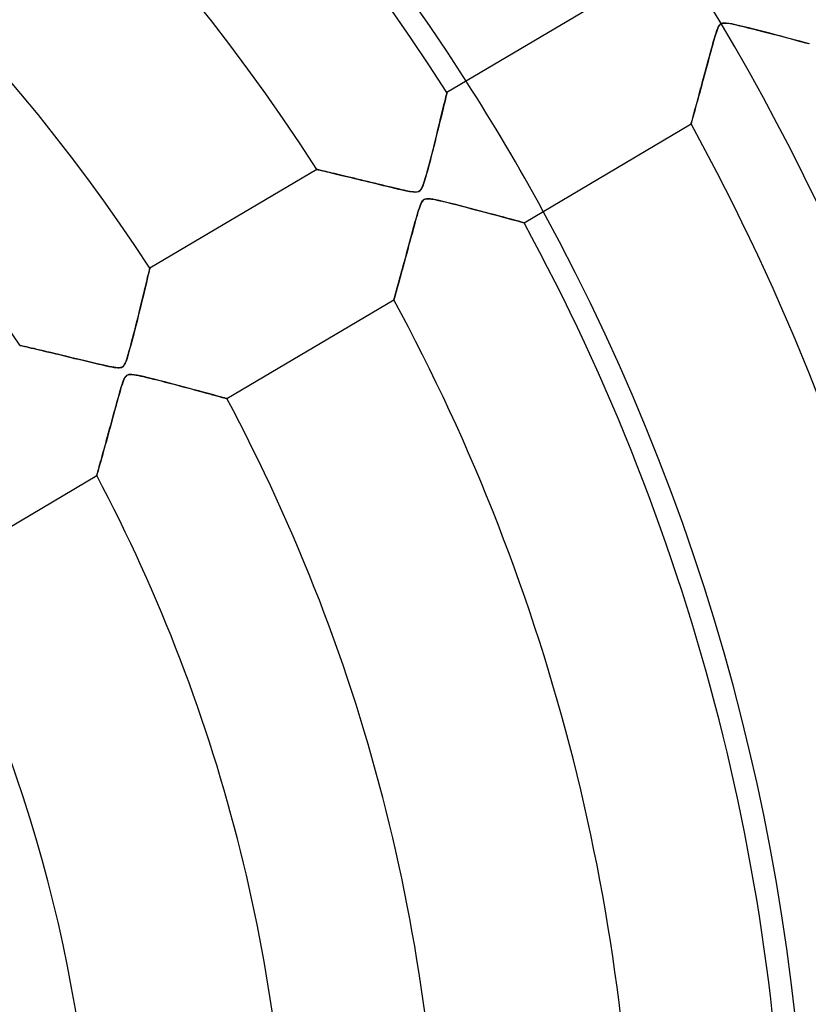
# Model space of a CAD drawing. Header units: millimetres. Extents: x -550 to 550, y -550 to 550.
# Tile 42 of 54: x 91 to 143, y 16 to 81. Entities that reach past the tile are written whole.
import ezdxf

# ---------------------------------------------------------------- set-up
doc = ezdxf.new("R2010")
doc.units = ezdxf.units.MM
doc.layers.add('HIDDEN', color=7, linetype='Continuous')
doc.layers.add('THICK', color=7, linetype='Continuous')

msp = doc.modelspace()

# ---------------------------------------------------------------- linework, layer by layer
at = {"layer": 'HIDDEN'}
for p, q in [((137.322, 80.68), (137.271, 80.554)), ((137.376, 80.79), (137.322, 80.68)), ((137.43, 80.875), (137.376, 80.79)), ((137.488, 80.937), (137.43, 80.875)), ((137.556, 80.982), (137.488, 80.937)), ((137.638, 81.011), (137.556, 80.982)), ((137.74, 81.023), (137.638, 81.011)), ((137.872, 81.019), (137.74, 81.023)), ((138.045, 80.998), (137.872, 81.019)), ((138.256, 80.96), (138.045, 80.998)), ((138.499, 80.909), (138.256, 80.96)), ((138.768, 80.847), (138.499, 80.909)), ((139.06, 80.777), (138.768, 80.847)), ((139.373, 80.7), (139.06, 80.777)), ((139.704, 80.617), (139.373, 80.7)), ((137.105, 80.039), (137.06, 79.885)), ((137.147, 80.179), (137.105, 80.039)), ((137.186, 80.304), (137.147, 80.179)), ((137.226, 80.426), (137.186, 80.304)), ((137.271, 80.554), (137.226, 80.426)), ((140.049, 80.529), (139.704, 80.617)), ((140.405, 80.437), (140.049, 80.529)), ((140.768, 80.343), (140.405, 80.437)), ((141.137, 80.247), (140.768, 80.343)), ((141.504, 80.15), (141.137, 80.247)), ((141.864, 80.055), (141.504, 80.15)), ((142.208, 79.963), (141.864, 80.055)), ((136.909, 79.344), (136.853, 79.142)), ((136.962, 79.536), (136.909, 79.344)), ((137.012, 79.717), (136.962, 79.536)), ((137.06, 79.885), (137.012, 79.717)), ((142.534, 79.876), (142.208, 79.963)), ((142.84, 79.794), (142.534, 79.876)), ((143.123, 79.718), (142.84, 79.794)), ((143.378, 79.65), (143.123, 79.718)), ((136.736, 78.71), (136.674, 78.482)), ((136.796, 78.93), (136.736, 78.71)), ((136.853, 79.142), (136.796, 78.93)), ((136.611, 78.248), (136.546, 78.009)), ((136.674, 78.482), (136.611, 78.248)), ((136.417, 77.528), (136.355, 77.296)), ((136.481, 77.767), (136.417, 77.528)), ((136.546, 78.009), (136.481, 77.767)), ((136.235, 76.853), (136.178, 76.642)), ((136.294, 77.071), (136.235, 76.853)), ((136.355, 77.296), (136.294, 77.071)), ((119.317, 75.993), (119.354, 76.145)), ((119.354, 76.145), (119.384, 76.269)), ((119.384, 76.269), (119.405, 76.36)), ((119.405, 76.36), (119.419, 76.417)), ((119.419, 76.417), (119.423, 76.436)), ((136.069, 76.242), (136.018, 76.053)), ((136.123, 76.438), (136.069, 76.242)), ((136.178, 76.642), (136.123, 76.438)), ((119.171, 75.388), (119.225, 75.611)), ((119.225, 75.611), (119.274, 75.813)), ((119.274, 75.813), (119.317, 75.993)), ((135.878, 75.537), (135.835, 75.38)), ((135.922, 75.701), (135.878, 75.537)), ((135.969, 75.873), (135.922, 75.701)), ((136.018, 76.053), (135.969, 75.873)), ((118.98, 74.603), (119.049, 74.884)), ((119.049, 74.884), (119.112, 75.146)), ((119.112, 75.146), (119.171, 75.388)), ((135.688, 74.842), (135.658, 74.734)), ((135.721, 74.962), (135.688, 74.842)), ((135.756, 75.092), (135.721, 74.962)), ((135.795, 75.232), (135.756, 75.092)), ((135.835, 75.38), (135.795, 75.232)), ((118.828, 73.985), (118.906, 74.303)), ((118.906, 74.303), (118.98, 74.603)), ((135.557, 74.366), (135.555, 74.358)), ((135.564, 74.39), (135.557, 74.366)), ((135.575, 74.43), (135.564, 74.39)), ((135.59, 74.485), (135.575, 74.43)), ((135.609, 74.554), (135.59, 74.485)), ((135.632, 74.638), (135.609, 74.554)), ((135.658, 74.734), (135.632, 74.638)), ((118.658, 73.301), (118.745, 73.651)), ((118.745, 73.651), (118.828, 73.985)), ((118.478, 72.589), (118.568, 72.943)), ((118.568, 72.943), (118.658, 73.301)), ((118.304, 71.912), (118.39, 72.245)), ((118.39, 72.245), (118.478, 72.589)), ((118.14, 71.291), (118.221, 71.593)), ((118.221, 71.593), (118.304, 71.912)), ((110.828, 71.352), (110.836, 71.35)), ((110.836, 71.35), (110.861, 71.344)), ((110.861, 71.344), (110.903, 71.334)), ((110.903, 71.334), (110.961, 71.321)), ((110.961, 71.321), (111.035, 71.303)), ((111.035, 71.303), (111.124, 71.282)), ((111.124, 71.282), (111.228, 71.257)), ((111.228, 71.257), (111.346, 71.23)), ((111.346, 71.23), (111.476, 71.199)), ((111.476, 71.199), (111.619, 71.165)), ((111.619, 71.165), (111.772, 71.128)), ((111.772, 71.128), (111.936, 71.089)), ((111.936, 71.089), (112.109, 71.048)), ((112.109, 71.048), (112.292, 71.004)), ((112.292, 71.004), (112.483, 70.959)), ((112.483, 70.959), (112.681, 70.911)), ((112.681, 70.911), (112.886, 70.862)), ((117.99, 70.754), (118.063, 71.01)), ((118.063, 71.01), (118.14, 71.291)), ((112.886, 70.862), (113.097, 70.811)), ((113.097, 70.811), (113.314, 70.759)), ((113.314, 70.759), (113.536, 70.705)), ((113.536, 70.705), (113.762, 70.65)), ((113.762, 70.65), (113.994, 70.594)), ((113.994, 70.594), (114.229, 70.537)), ((114.229, 70.537), (114.468, 70.479)), ((114.468, 70.479), (114.711, 70.42)), ((114.711, 70.42), (114.957, 70.361)), ((114.957, 70.361), (115.205, 70.3)), ((115.205, 70.3), (115.456, 70.24)), ((115.456, 70.24), (115.708, 70.179)), ((117.791, 70.176), (117.854, 70.334)), ((117.854, 70.334), (117.92, 70.527)), ((117.92, 70.527), (117.99, 70.754)), ((115.708, 70.179), (115.962, 70.118)), ((115.962, 70.118), (116.216, 70.059)), ((116.216, 70.059), (116.47, 70.002)), ((116.47, 70.002), (116.721, 69.947)), ((116.721, 69.947), (116.954, 69.902)), ((116.954, 69.902), (117.16, 69.87)), ((117.16, 69.87), (117.328, 69.856)), ((117.328, 69.856), (117.458, 69.863)), ((117.458, 69.863), (117.56, 69.893)), ((117.56, 69.893), (117.647, 69.953)), ((117.647, 69.953), (117.723, 70.049)), ((117.723, 70.049), (117.791, 70.176)), ((117.645, 68.945), (117.602, 68.822)), ((117.693, 69.065), (117.645, 68.945)), ((117.744, 69.171), (117.693, 69.065)), ((117.796, 69.256), (117.744, 69.171)), ((117.849, 69.318), (117.796, 69.256)), ((117.91, 69.364), (117.849, 69.318)), ((117.981, 69.396), (117.91, 69.364)), ((118.067, 69.413), (117.981, 69.396)), ((118.174, 69.417), (118.067, 69.413)), ((118.312, 69.406), (118.174, 69.417)), ((118.485, 69.381), (118.312, 69.406)), ((118.687, 69.342), (118.485, 69.381)), ((118.912, 69.294), (118.687, 69.342)), ((119.159, 69.237), (118.912, 69.294)), ((119.425, 69.173), (119.159, 69.237)), ((119.709, 69.103), (119.425, 69.173)), ((120.008, 69.028), (119.709, 69.103)), ((120.319, 68.948), (120.008, 69.028)), ((120.641, 68.865), (120.319, 68.948)), ((117.444, 68.308), (117.398, 68.15)), ((117.486, 68.454), (117.444, 68.308)), ((117.526, 68.586), (117.486, 68.454)), ((117.563, 68.704), (117.526, 68.586)), ((117.602, 68.822), (117.563, 68.704)), ((120.97, 68.78), (120.641, 68.865)), ((121.303, 68.692), (120.97, 68.78)), ((121.64, 68.604), (121.303, 68.692)), ((121.973, 68.515), (121.64, 68.604)), ((122.297, 68.429), (121.973, 68.515)), ((122.608, 68.346), (122.297, 68.429)), ((122.903, 68.266), (122.608, 68.346)), ((117.3, 67.798), (117.247, 67.607)), ((117.35, 67.98), (117.3, 67.798)), ((117.398, 68.15), (117.35, 67.98)), ((123.181, 68.192), (122.903, 68.266)), ((123.439, 68.122), (123.181, 68.192)), ((123.676, 68.057), (123.439, 68.122)), ((123.887, 68), (123.676, 68.057)), ((124.072, 67.949), (123.887, 68)), ((124.228, 67.907), (124.072, 67.949)), ((124.352, 67.873), (124.228, 67.907)), ((124.442, 67.848), (124.352, 67.873)), ((124.496, 67.833), (124.442, 67.848)), ((124.514, 67.828), (124.496, 67.833)), ((117.135, 67.198), (117.076, 66.981)), ((117.192, 67.406), (117.135, 67.198)), ((117.247, 67.607), (117.192, 67.406)), ((116.954, 66.53), (116.891, 66.296)), ((117.016, 66.758), (116.954, 66.53)), ((117.076, 66.981), (117.016, 66.758)), ((116.765, 65.831), (116.704, 65.607)), ((116.827, 66.061), (116.765, 65.831)), ((116.891, 66.296), (116.827, 66.061)), ((116.587, 65.178), (116.531, 64.973)), ((116.645, 65.389), (116.587, 65.178)), ((116.704, 65.607), (116.645, 65.389)), ((99.679, 64.376), (99.71, 64.508)), ((99.71, 64.508), (99.736, 64.619)), ((99.736, 64.619), (99.757, 64.706)), ((99.757, 64.706), (99.772, 64.769)), ((99.772, 64.769), (99.781, 64.808)), ((99.781, 64.808), (99.784, 64.821)), ((116.375, 64.402), (116.327, 64.227)), ((116.425, 64.585), (116.375, 64.402)), ((116.477, 64.775), (116.425, 64.585)), ((116.531, 64.973), (116.477, 64.775)), ((99.512, 63.678), (99.56, 63.876)), ((99.56, 63.876), (99.603, 64.058)), ((99.603, 64.058), (99.643, 64.226)), ((99.643, 64.226), (99.679, 64.376)), ((116.195, 63.747), (116.155, 63.602)), ((116.237, 63.899), (116.195, 63.747)), ((116.281, 64.059), (116.237, 63.899)), ((116.327, 64.227), (116.281, 64.059)), ((99.349, 62.998), (99.407, 63.239)), ((99.407, 63.239), (99.462, 63.466)), ((99.462, 63.466), (99.512, 63.678)), ((116.021, 63.115), (115.994, 63.02)), ((116.05, 63.221), (116.021, 63.115)), ((116.083, 63.339), (116.05, 63.221)), ((116.118, 63.466), (116.083, 63.339)), ((116.155, 63.602), (116.118, 63.466)), ((99.152, 62.193), (99.221, 62.474)), ((99.221, 62.474), (99.287, 62.743)), ((99.287, 62.743), (99.349, 62.998)), ((115.92, 62.753), (115.918, 62.745)), ((115.927, 62.777), (115.92, 62.753)), ((115.938, 62.816), (115.927, 62.777)), ((115.953, 62.87), (115.938, 62.816)), ((115.972, 62.938), (115.953, 62.87)), ((115.994, 63.02), (115.972, 62.938)), ((99.005, 61.6), (99.08, 61.899)), ((99.08, 61.899), (99.152, 62.193)), ((98.858, 61.012), (98.931, 61.303)), ((98.931, 61.303), (99.005, 61.6)), ((98.717, 60.456), (98.787, 60.729)), ((98.787, 60.729), (98.858, 61.012)), ((98.522, 59.715), (98.584, 59.947)), ((98.584, 59.947), (98.649, 60.195)), ((98.649, 60.195), (98.717, 60.456)), ((91.186, 59.736), (91.196, 59.734)), ((91.196, 59.734), (91.225, 59.727)), ((91.225, 59.727), (91.275, 59.715)), ((91.275, 59.715), (91.344, 59.699)), ((91.344, 59.699), (91.431, 59.679)), ((91.431, 59.679), (91.537, 59.654)), ((91.537, 59.654), (91.659, 59.626)), ((91.659, 59.626), (91.796, 59.594)), ((91.796, 59.594), (91.949, 59.558)), ((91.949, 59.558), (92.114, 59.52)), ((92.114, 59.52), (92.292, 59.478)), ((92.292, 59.478), (92.481, 59.433)), ((92.481, 59.433), (92.681, 59.386)), ((92.681, 59.386), (92.89, 59.337)), ((92.89, 59.337), (93.108, 59.285)), ((93.108, 59.285), (93.334, 59.231)), ((93.334, 59.231), (93.567, 59.176)), ((98.359, 59.131), (98.409, 59.305)), ((98.409, 59.305), (98.464, 59.501)), ((98.464, 59.501), (98.522, 59.715)), ((93.567, 59.176), (93.806, 59.119)), ((93.806, 59.119), (94.051, 59.06)), ((94.051, 59.06), (94.301, 59)), ((94.301, 59), (94.557, 58.939)), ((94.557, 58.939), (94.817, 58.876)), ((94.817, 58.876), (95.081, 58.812)), ((95.081, 58.812), (95.349, 58.748)), ((95.349, 58.748), (95.62, 58.683)), ((95.62, 58.683), (95.893, 58.617)), ((95.893, 58.617), (96.159, 58.554)), ((96.159, 58.554), (96.412, 58.494)), ((98.122, 58.482), (98.169, 58.578)), ((98.169, 58.578), (98.217, 58.695)), ((98.217, 58.695), (98.265, 58.829)), ((98.265, 58.829), (98.312, 58.974)), ((98.312, 58.974), (98.359, 59.131)), ((96.412, 58.494), (96.651, 58.439)), ((96.651, 58.439), (96.873, 58.389)), ((96.873, 58.389), (97.077, 58.345)), ((97.077, 58.345), (97.261, 58.308)), ((97.261, 58.308), (97.424, 58.279)), ((97.424, 58.279), (97.562, 58.26)), ((97.562, 58.26), (97.677, 58.25)), ((97.677, 58.25), (97.771, 58.25)), ((97.771, 58.25), (97.85, 58.26)), ((97.85, 58.26), (97.916, 58.28)), ((97.916, 58.28), (97.975, 58.309)), ((97.975, 58.309), (98.027, 58.351)), ((98.027, 58.351), (98.075, 58.407)), ((98.075, 58.407), (98.122, 58.482)), ((97.996, 57.272), (97.95, 57.134)), ((98.044, 57.402), (97.996, 57.272)), ((98.094, 57.516), (98.044, 57.402)), ((98.145, 57.61), (98.094, 57.516)), ((98.196, 57.682), (98.145, 57.61)), ((98.251, 57.736), (98.196, 57.682)), ((98.316, 57.774), (98.251, 57.736)), ((98.392, 57.799), (98.316, 57.774)), ((98.485, 57.81), (98.392, 57.799)), ((98.602, 57.808), (98.485, 57.81)), ((98.752, 57.791), (98.602, 57.808)), ((98.934, 57.761), (98.752, 57.791)), ((99.14, 57.72), (98.934, 57.761)), ((99.369, 57.669), (99.14, 57.72)), ((99.617, 57.61), (99.369, 57.669)), ((99.884, 57.545), (99.617, 57.61)), ((100.168, 57.475), (99.884, 57.545)), ((100.466, 57.399), (100.168, 57.475)), ((100.775, 57.32), (100.466, 57.399)), ((101.094, 57.237), (100.775, 57.32)), ((101.419, 57.151), (101.094, 57.237)), ((97.797, 56.63), (97.738, 56.421)), ((97.853, 56.82), (97.797, 56.63)), ((97.903, 56.988), (97.853, 56.82)), ((97.95, 57.134), (97.903, 56.988)), ((101.748, 57.064), (101.419, 57.151)), ((102.079, 56.976), (101.748, 57.064)), ((102.406, 56.889), (102.079, 56.976)), ((102.722, 56.804), (102.406, 56.889)), ((103.025, 56.722), (102.722, 56.804)), ((103.313, 56.644), (103.025, 56.722)), ((103.583, 56.57), (103.313, 56.644)), ((97.606, 55.948), (97.535, 55.689)), ((97.674, 56.192), (97.606, 55.948)), ((97.738, 56.421), (97.674, 56.192)), ((103.834, 56.501), (103.583, 56.57)), ((104.064, 56.438), (103.834, 56.501)), ((104.269, 56.381), (104.064, 56.438)), ((104.448, 56.332), (104.269, 56.381)), ((104.599, 56.29), (104.448, 56.332)), ((104.718, 56.257), (104.599, 56.29)), ((104.805, 56.233), (104.718, 56.257)), ((104.857, 56.219), (104.805, 56.233)), ((104.874, 56.214), (104.857, 56.219)), ((97.461, 55.417), (97.384, 55.134)), ((97.535, 55.689), (97.461, 55.417)), ((97.304, 54.842), (97.222, 54.542)), ((97.384, 55.134), (97.304, 54.842)), ((97.141, 54.245), (97.062, 53.956)), ((97.222, 54.542), (97.141, 54.245)), ((96.912, 53.411), (96.842, 53.156)), ((96.986, 53.678), (96.912, 53.411)), ((97.062, 53.956), (96.986, 53.678)), ((96.71, 52.681), (96.65, 52.463)), ((96.774, 52.912), (96.71, 52.681)), ((96.842, 53.156), (96.774, 52.912)), ((96.539, 52.066), (96.489, 51.886)), ((96.593, 52.258), (96.539, 52.066)), ((96.65, 52.463), (96.593, 52.258)), ((96.365, 51.443), (96.334, 51.333)), ((96.401, 51.573), (96.365, 51.443)), ((96.443, 51.721), (96.401, 51.573)), ((96.489, 51.886), (96.443, 51.721)), ((96.28, 51.142), (96.276, 51.128)), ((96.291, 51.181), (96.28, 51.142)), ((96.309, 51.245), (96.291, 51.181)), ((96.334, 51.333), (96.309, 51.245))]:
    msp.add_line(p, q, dxfattribs=at)
for radius, start, end in [(456, 0, 179.99998), (445, 0, 180.00002), (400, 0, 179.99998), (182.4, 0, 180.00002), (166.067, 270.00002, 89.99998), (159.6, 0, 89.99998), (143.267, 28.59999, 32.60004)]:
    msp.add_arc((0, 0), radius, start, end, dxfattribs=at)
at = {"layer": 'THICK'}
for p, q in [((130.465, 82.965), (119.423, 76.436)), ((137.266, 80.539), (137.323, 80.682)), ((137.323, 80.682), (137.378, 80.794)), ((137.378, 80.794), (137.432, 80.877)), ((137.432, 80.877), (137.489, 80.938)), ((137.489, 80.938), (137.553, 80.981)), ((137.553, 80.981), (137.627, 81.008)), ((137.627, 81.008), (137.718, 81.022)), ((137.718, 81.022), (137.831, 81.022)), ((137.831, 81.022), (137.975, 81.008)), ((137.975, 81.008), (138.143, 80.981)), ((138.143, 80.981), (138.333, 80.944)), ((138.333, 80.944), (138.541, 80.899)), ((138.541, 80.899), (138.771, 80.846)), ((138.771, 80.846), (139.029, 80.785)), ((139.029, 80.785), (139.312, 80.715)), ((139.312, 80.715), (139.616, 80.639)), ((139.616, 80.639), (139.939, 80.557)), ((137.084, 79.966), (137.146, 80.176)), ((137.146, 80.176), (137.207, 80.369)), ((137.207, 80.369), (137.266, 80.539)), ((139.939, 80.557), (140.277, 80.47)), ((140.277, 80.47), (140.627, 80.38)), ((140.627, 80.38), (140.985, 80.286)), ((140.985, 80.286), (141.344, 80.192)), ((141.344, 80.192), (141.688, 80.101)), ((141.688, 80.101), (142.013, 80.015)), ((142.013, 80.015), (142.319, 79.934)), ((136.902, 79.319), (136.961, 79.535)), ((136.961, 79.535), (137.022, 79.751)), ((137.022, 79.751), (137.084, 79.966)), ((142.319, 79.934), (142.606, 79.857)), ((142.606, 79.857), (142.871, 79.786)), ((142.871, 79.786), (143.115, 79.72)), ((143.115, 79.72), (143.339, 79.66)), ((136.727, 78.677), (136.785, 78.89)), ((136.785, 78.89), (136.843, 79.104)), ((136.843, 79.104), (136.902, 79.319)), ((136.502, 77.842), (136.557, 78.048)), ((136.557, 78.048), (136.613, 78.256)), ((136.613, 78.256), (136.67, 78.465)), ((136.67, 78.465), (136.727, 78.677)), ((136.34, 77.242), (136.393, 77.439)), ((136.393, 77.439), (136.447, 77.64)), ((136.447, 77.64), (136.502, 77.842)), ((136.186, 76.671), (136.236, 76.858)), ((136.236, 76.858), (136.288, 77.049)), ((136.288, 77.049), (136.34, 77.242)), ((119.354, 76.148), (119.317, 75.991)), ((119.384, 76.273), (119.354, 76.148)), ((119.406, 76.363), (119.384, 76.273)), ((119.419, 76.417), (119.406, 76.363)), ((119.423, 76.436), (119.419, 76.417)), ((135.995, 75.967), (136.041, 76.136)), ((136.041, 76.136), (136.088, 76.31)), ((136.088, 76.31), (136.136, 76.489)), ((136.136, 76.489), (136.186, 76.671)), ((119.22, 75.591), (119.163, 75.353)), ((119.272, 75.804), (119.22, 75.591)), ((119.317, 75.991), (119.272, 75.804)), ((135.827, 75.352), (135.867, 75.496)), ((135.867, 75.496), (135.908, 75.647)), ((135.908, 75.647), (135.95, 75.804)), ((135.95, 75.804), (135.995, 75.967)), ((119.031, 74.813), (118.959, 74.516)), ((119.1, 75.093), (119.031, 74.813)), ((119.163, 75.353), (119.1, 75.093)), ((135.664, 74.757), (135.692, 74.858)), ((135.692, 74.858), (135.722, 74.968)), ((135.722, 74.968), (135.755, 75.088)), ((135.755, 75.088), (135.79, 75.216)), ((135.79, 75.216), (135.827, 75.352)), ((118.882, 74.204), (118.801, 73.878)), ((118.959, 74.516), (118.882, 74.204)), ((124.514, 67.828), (135.555, 74.358)), ((135.555, 74.358), (135.557, 74.364)), ((135.557, 74.364), (135.562, 74.384)), ((135.562, 74.384), (135.571, 74.416)), ((135.571, 74.416), (135.583, 74.46)), ((135.583, 74.46), (135.599, 74.517)), ((135.599, 74.517), (135.617, 74.586)), ((135.617, 74.586), (135.639, 74.666)), ((135.639, 74.666), (135.664, 74.757)), ((118.718, 73.544), (118.634, 73.206)), ((118.801, 73.878), (118.718, 73.544)), ((118.55, 72.871), (118.466, 72.542)), ((118.634, 73.206), (118.55, 72.871)), ((118.384, 72.22), (118.304, 71.909)), ((118.466, 72.542), (118.384, 72.22)), ((118.226, 71.611), (118.15, 71.329)), ((118.304, 71.909), (118.226, 71.611)), ((110.828, 71.352), (99.784, 64.821)), ((110.836, 71.35), (110.828, 71.352)), ((110.86, 71.345), (110.836, 71.35)), ((110.9, 71.335), (110.86, 71.345)), ((110.954, 71.322), (110.9, 71.335)), ((111.023, 71.306), (110.954, 71.322)), ((111.106, 71.286), (111.023, 71.306)), ((111.201, 71.264), (111.106, 71.286)), ((111.309, 71.238), (111.201, 71.264)), ((111.427, 71.21), (111.309, 71.238)), ((111.556, 71.18), (111.427, 71.21)), ((111.693, 71.147), (111.556, 71.18)), ((111.839, 71.112), (111.693, 71.147)), ((111.993, 71.076), (111.839, 71.112)), ((112.154, 71.037), (111.993, 71.076)), ((112.323, 70.997), (112.154, 71.037)), ((112.5, 70.955), (112.323, 70.997)), ((112.684, 70.91), (112.5, 70.955)), ((112.876, 70.864), (112.684, 70.91)), ((118.078, 71.065), (118.009, 70.821)), ((118.15, 71.329), (118.078, 71.065)), ((113.076, 70.816), (112.876, 70.864)), ((113.282, 70.766), (113.076, 70.816)), ((113.495, 70.715), (113.282, 70.766)), ((113.714, 70.662), (113.495, 70.715)), ((113.94, 70.607), (113.714, 70.662)), ((114.172, 70.551), (113.94, 70.607)), ((114.408, 70.494), (114.172, 70.551)), ((114.643, 70.437), (114.408, 70.494)), ((114.873, 70.381), (114.643, 70.437)), ((115.098, 70.326), (114.873, 70.381)), ((115.316, 70.274), (115.098, 70.326)), ((115.526, 70.223), (115.316, 70.274)), ((117.818, 70.241), (117.761, 70.115)), ((117.879, 70.405), (117.818, 70.241)), ((117.943, 70.6), (117.879, 70.405)), ((118.009, 70.821), (117.943, 70.6)), ((115.729, 70.174), (115.526, 70.223)), ((115.922, 70.128), (115.729, 70.174)), ((116.105, 70.085), (115.922, 70.128)), ((116.277, 70.045), (116.105, 70.085)), ((116.438, 70.009), (116.277, 70.045)), ((116.586, 69.976), (116.438, 70.009)), ((116.721, 69.947), (116.586, 69.976)), ((116.842, 69.923), (116.721, 69.947)), ((116.964, 69.9), (116.842, 69.923)), ((117.093, 69.879), (116.964, 69.9)), ((117.221, 69.863), (117.093, 69.879)), ((117.339, 69.856), (117.221, 69.863)), ((117.438, 69.861), (117.339, 69.856)), ((117.518, 69.878), (117.438, 69.861)), ((117.588, 69.908), (117.518, 69.878)), ((117.65, 69.956), (117.588, 69.908)), ((117.707, 70.023), (117.65, 69.956)), ((117.761, 70.115), (117.707, 70.023)), ((117.599, 68.813), (117.669, 69.008)), ((117.669, 69.008), (117.739, 69.162)), ((117.739, 69.162), (117.808, 69.272)), ((117.808, 69.272), (117.883, 69.347)), ((117.883, 69.347), (117.977, 69.395)), ((117.977, 69.395), (118.098, 69.416)), ((118.098, 69.416), (118.242, 69.413)), ((118.242, 69.413), (118.411, 69.393)), ((118.411, 69.393), (118.611, 69.357)), ((118.611, 69.357), (118.844, 69.309)), ((118.844, 69.309), (119.104, 69.25)), ((119.104, 69.25), (119.387, 69.182)), ((119.387, 69.182), (119.691, 69.107)), ((119.691, 69.107), (120.01, 69.027)), ((120.01, 69.027), (120.343, 68.942)), ((120.343, 68.942), (120.688, 68.853)), ((117.381, 68.089), (117.453, 68.339)), ((117.453, 68.339), (117.526, 68.586)), ((117.526, 68.586), (117.599, 68.813)), ((120.688, 68.853), (121.041, 68.761)), ((121.041, 68.761), (121.398, 68.668)), ((121.398, 68.668), (121.747, 68.575)), ((121.747, 68.575), (122.08, 68.487)), ((122.08, 68.487), (122.396, 68.403)), ((122.396, 68.403), (122.694, 68.323)), ((122.694, 68.323), (122.973, 68.248)), ((117.241, 67.587), (117.31, 67.838)), ((117.31, 67.838), (117.381, 68.089)), ((122.973, 68.248), (123.234, 68.177)), ((123.234, 68.177), (123.474, 68.112)), ((123.474, 68.112), (123.696, 68.052)), ((123.696, 68.052), (123.896, 67.997)), ((123.896, 67.997), (124.074, 67.949)), ((124.074, 67.949), (124.226, 67.907)), ((124.226, 67.907), (124.349, 67.874)), ((124.349, 67.874), (124.439, 67.849)), ((124.439, 67.849), (124.495, 67.834)), ((124.495, 67.834), (124.514, 67.828)), ((117.038, 66.841), (117.105, 67.087)), ((117.105, 67.087), (117.173, 67.336)), ((117.173, 67.336), (117.241, 67.587)), ((116.842, 66.118), (116.907, 66.356)), ((116.907, 66.356), (116.972, 66.597)), ((116.972, 66.597), (117.038, 66.841)), ((116.717, 65.655), (116.779, 65.884)), ((116.779, 65.884), (116.842, 66.118)), ((116.537, 64.994), (116.596, 65.209)), ((116.596, 65.209), (116.656, 65.43)), ((116.656, 65.43), (116.717, 65.655)), ((99.682, 64.391), (99.639, 64.21)), ((99.718, 64.543), (99.682, 64.391)), ((99.747, 64.663), (99.718, 64.543)), ((99.767, 64.751), (99.747, 64.663)), ((99.78, 64.803), (99.767, 64.751)), ((99.784, 64.821), (99.78, 64.803)), ((116.319, 64.196), (116.37, 64.385)), ((116.37, 64.385), (116.424, 64.581)), ((116.424, 64.581), (116.48, 64.785)), ((116.48, 64.785), (116.537, 64.994)), ((99.535, 63.771), (99.474, 63.518)), ((99.59, 64.002), (99.535, 63.771)), ((99.639, 64.21), (99.59, 64.002)), ((116.177, 63.68), (116.222, 63.843)), ((116.222, 63.843), (116.269, 64.015)), ((116.269, 64.015), (116.319, 64.196)), ((99.408, 63.246), (99.338, 62.956)), ((99.474, 63.518), (99.408, 63.246)), ((116, 63.039), (116.028, 63.142)), ((116.028, 63.142), (116.06, 63.258)), ((116.06, 63.258), (116.096, 63.387)), ((116.096, 63.387), (116.135, 63.528)), ((116.135, 63.528), (116.177, 63.68)), ((99.264, 62.651), (99.186, 62.333)), ((99.338, 62.956), (99.264, 62.651)), ((104.874, 56.214), (115.918, 62.745)), ((115.918, 62.745), (115.92, 62.753)), ((115.92, 62.753), (115.927, 62.778)), ((115.927, 62.778), (115.939, 62.819)), ((115.939, 62.819), (115.955, 62.877)), ((115.955, 62.877), (115.975, 62.95)), ((115.975, 62.95), (116, 63.039)), ((99.106, 62.004), (99.023, 61.672)), ((99.186, 62.333), (99.106, 62.004)), ((98.941, 61.341), (98.859, 61.015)), ((99.023, 61.672), (98.941, 61.341)), ((98.778, 60.696), (98.699, 60.386)), ((98.859, 61.015), (98.778, 60.696)), ((98.622, 60.089), (98.547, 59.807)), ((98.699, 60.386), (98.622, 60.089)), ((91.199, 59.733), (91.186, 59.736)), ((91.239, 59.724), (91.199, 59.733)), ((91.304, 59.709), (91.239, 59.724)), ((91.392, 59.688), (91.304, 59.709)), ((91.504, 59.662), (91.392, 59.688)), ((91.635, 59.632), (91.504, 59.662)), ((91.785, 59.597), (91.635, 59.632)), ((91.952, 59.558), (91.785, 59.597)), ((92.134, 59.515), (91.952, 59.558)), ((92.328, 59.469), (92.134, 59.515)), ((92.535, 59.421), (92.328, 59.469)), ((92.756, 59.369), (92.535, 59.421)), ((92.989, 59.313), (92.756, 59.369)), ((93.235, 59.255), (92.989, 59.313)), ((93.492, 59.194), (93.235, 59.255)), ((93.762, 59.129), (93.492, 59.194)), ((98.407, 59.296), (98.341, 59.071)), ((98.475, 59.541), (98.407, 59.296)), ((98.547, 59.807), (98.475, 59.541)), ((94.042, 59.062), (93.762, 59.129)), ((94.333, 58.993), (94.042, 59.062)), ((94.633, 58.92), (94.333, 58.993)), ((94.935, 58.848), (94.633, 58.92)), ((95.229, 58.777), (94.935, 58.848)), ((95.514, 58.708), (95.229, 58.777)), ((95.788, 58.642), (95.514, 58.708)), ((96.05, 58.58), (95.788, 58.642)), ((96.297, 58.521), (96.05, 58.58)), ((98.159, 58.556), (98.105, 58.452)), ((98.217, 58.696), (98.159, 58.556)), ((98.278, 58.87), (98.217, 58.696)), ((98.341, 59.071), (98.278, 58.87)), ((96.527, 58.467), (96.297, 58.521)), ((96.74, 58.419), (96.527, 58.467)), ((96.933, 58.376), (96.74, 58.419)), ((97.104, 58.339), (96.933, 58.376)), ((97.255, 58.309), (97.104, 58.339)), ((97.398, 58.283), (97.255, 58.309)), ((97.535, 58.263), (97.398, 58.283)), ((97.659, 58.252), (97.535, 58.263)), ((97.766, 58.251), (97.659, 58.252)), ((97.853, 58.261), (97.766, 58.251)), ((97.927, 58.284), (97.853, 58.261)), ((97.992, 58.322), (97.927, 58.284)), ((98.051, 58.376), (97.992, 58.322)), ((98.105, 58.452), (98.051, 58.376)), ((97.952, 57.141), (98.005, 57.297)), ((98.005, 57.297), (98.055, 57.427)), ((98.055, 57.427), (98.101, 57.532)), ((98.101, 57.532), (98.147, 57.615)), ((98.147, 57.615), (98.193, 57.679)), ((98.193, 57.679), (98.242, 57.728)), ((98.242, 57.728), (98.296, 57.765)), ((98.296, 57.765), (98.358, 57.791)), ((98.358, 57.791), (98.431, 57.806)), ((98.431, 57.806), (98.519, 57.811)), ((98.519, 57.811), (98.626, 57.806)), ((98.626, 57.806), (98.752, 57.791)), ((98.752, 57.791), (98.892, 57.769)), ((98.892, 57.769), (99.042, 57.74)), ((99.042, 57.74), (99.202, 57.706)), ((99.202, 57.706), (99.379, 57.666)), ((99.379, 57.666), (99.576, 57.62)), ((99.576, 57.62), (99.792, 57.568)), ((99.792, 57.568), (100.026, 57.51)), ((100.026, 57.51), (100.274, 57.448)), ((100.274, 57.448), (100.535, 57.381)), ((100.535, 57.381), (100.808, 57.311)), ((100.808, 57.311), (101.09, 57.237)), ((101.09, 57.237), (101.38, 57.161)), ((97.772, 56.543), (97.835, 56.762)), ((97.835, 56.762), (97.895, 56.962)), ((97.895, 56.962), (97.952, 57.141)), ((101.38, 57.161), (101.676, 57.083)), ((101.676, 57.083), (101.975, 57.004)), ((101.975, 57.004), (102.267, 56.926)), ((102.267, 56.926), (102.547, 56.851)), ((102.547, 56.851), (102.813, 56.779)), ((102.813, 56.779), (103.067, 56.71)), ((103.067, 56.71), (103.306, 56.645)), ((103.306, 56.645), (103.532, 56.584)), ((103.532, 56.584), (103.742, 56.526)), ((97.564, 55.792), (97.636, 56.056)), ((97.636, 56.056), (97.706, 56.307)), ((97.706, 56.307), (97.772, 56.543)), ((103.742, 56.526), (103.938, 56.473)), ((103.938, 56.473), (104.119, 56.423)), ((104.119, 56.423), (104.285, 56.377)), ((104.285, 56.377), (104.434, 56.336)), ((104.434, 56.336), (104.564, 56.3)), ((104.564, 56.3), (104.674, 56.269)), ((104.674, 56.269), (104.761, 56.245)), ((104.761, 56.245), (104.823, 56.228)), ((104.823, 56.228), (104.862, 56.217)), ((104.862, 56.217), (104.874, 56.214)), ((97.416, 55.253), (97.49, 55.522)), ((97.49, 55.522), (97.564, 55.792)), ((97.201, 54.467), (97.272, 54.725)), ((97.272, 54.725), (97.343, 54.987)), ((97.343, 54.987), (97.416, 55.253)), ((97.064, 53.965), (97.132, 54.213)), ((97.132, 54.213), (97.201, 54.467)), ((96.869, 53.254), (96.933, 53.485)), ((96.933, 53.485), (96.998, 53.722)), ((96.998, 53.722), (97.064, 53.965)), ((96.69, 52.607), (96.747, 52.814)), ((96.747, 52.814), (96.807, 53.031)), ((96.807, 53.031), (96.869, 53.254)), ((96.488, 51.883), (96.534, 52.046)), ((96.534, 52.046), (96.583, 52.222)), ((96.583, 52.222), (96.635, 52.409)), ((96.635, 52.409), (96.69, 52.607)), ((96.344, 51.371), (96.374, 51.476)), ((96.374, 51.476), (96.408, 51.596)), ((96.408, 51.596), (96.446, 51.732)), ((96.446, 51.732), (96.488, 51.883)), ((85.228, 44.595), (96.276, 51.128)), ((96.276, 51.128), (96.279, 51.138)), ((96.279, 51.138), (96.287, 51.168)), ((96.287, 51.168), (96.301, 51.217)), ((96.301, 51.217), (96.32, 51.285)), ((96.32, 51.285), (96.344, 51.371))]:
    msp.add_line(p, q, dxfattribs=at)
for radius, start, end in [(506, 0, 180.00002), (451, 0, 179.99998), (143.267, 32.60004, 87.99996), (141.79, 32.62084, 87.97916), (131.81, 32.77393, 87.82606), (118.99, 33.00827, 87.59173), (109.01, 33.22892, 87.37108), (154.61, 0, 28.74678), (143.267, 331.40001, 28.59999), (141.79, 0, 28.57913), (131.81, 0, 28.42604), (118.99, 0, 28.1917), (109.01, 0, 27.97105), (96.19, 0, 27.6204)]:
    msp.add_arc((0, 0), radius, start, end, dxfattribs=at)

doc.saveas('drawing.dxf')
